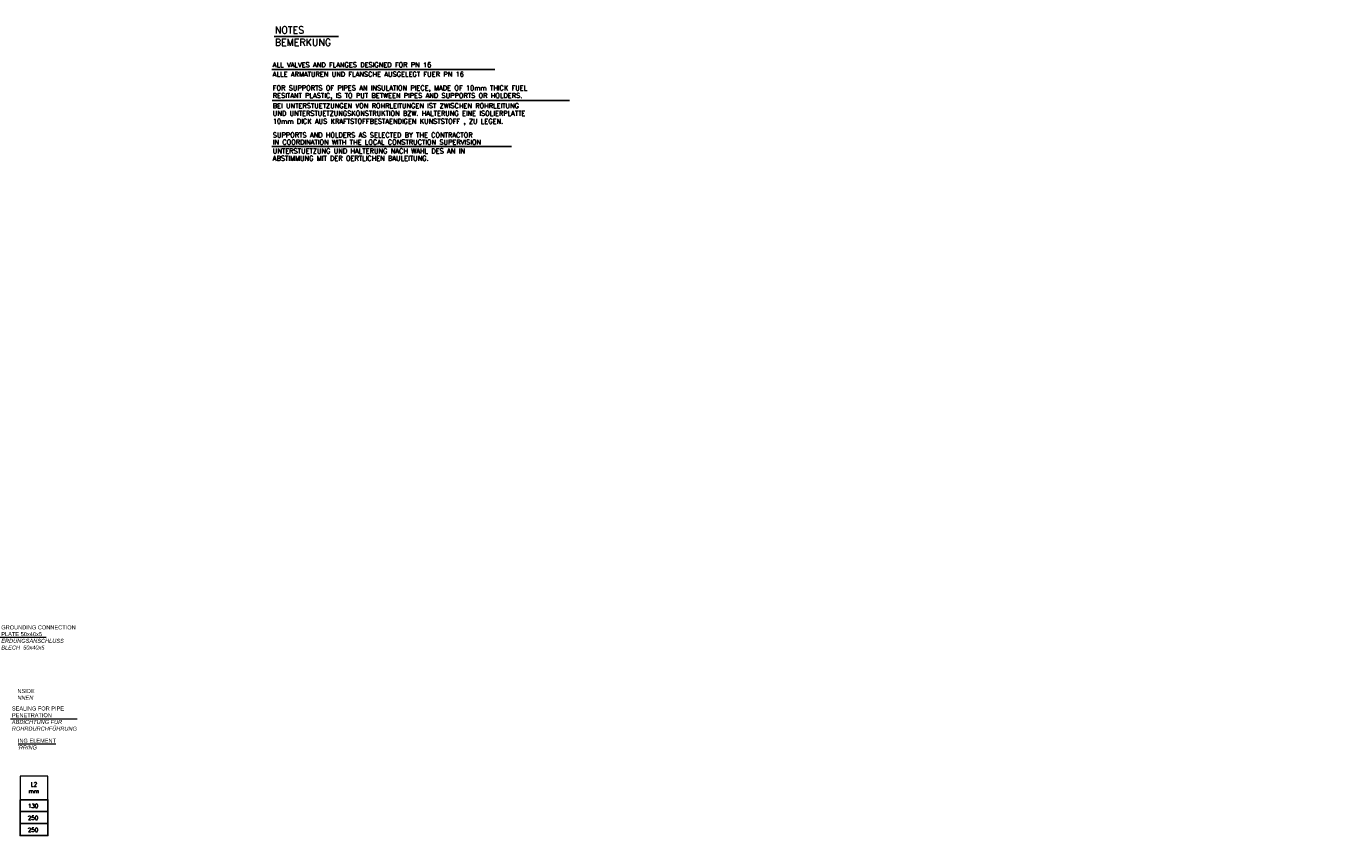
# Model space of a CAD drawing. Header units: millimetres. Extents: x -197187 to 231260338, y -45270 to 70505.
# Tile 22 of 85: x -39226 to -16308, y -12467 to 1586. Entities that reach past the tile are written whole.
import ezdxf

# ---------------------------------------------------------------- set-up
doc = ezdxf.new("R2010")
doc.units = ezdxf.units.MM
doc.header["$LTSCALE"] = 0.5
for name, color, linetype in [('12', 7, 'Continuous'), ('21', 7, 'Continuous'), ('8', 7, 'Continuous')]:
    doc.layers.add(name, color=color, linetype=linetype)
doc.layers.add('P-MGDMD', color=7, linetype='Continuous', lineweight=18)
doc.styles.add('ROMANS', font='ROMANS', dxfattribs={"height": 0.2})

msp = doc.modelspace()

# ---------------------------------------------------------------- linework, layer by layer
at = {"layer": '21', "ltscale": 10}
msp.add_line((-34920.406, 1411.108), (-33804.941, 1411.108), dxfattribs=at)
at = {"layer": '8', "linetype": 'Continuous'}
for p, q in [((-34962.765, 838.987), (-31085.353, 838.987)), ((-34958.059, 297.727), (-29791.145, 297.727)), ((-34962.765, -497.779), (-30795.824, -497.779))]:
    msp.add_line(p, q, dxfattribs=at)
for points in [[(-39336.441, -11843.127), (-38850.642, -11843.127), (-38850.642, -12051.126), (-39336.441, -12051.126)], [(-39336.441, -12051.126), (-38850.642, -12051.126), (-38850.642, -12259.125), (-39336.441, -12259.125)], [(-39336.441, -12259.125), (-38850.642, -12259.125), (-38850.642, -12467.124), (-39336.441, -12467.124)]]:
    msp.add_lwpolyline(points, close=True, dxfattribs=at)
at = {"layer": 'P-MGDMD', "ltscale": 10}
msp.add_line((-39716.538, -9023.641), (-38880.64, -9023.641), dxfattribs=at)
at = {"layer": 'P-MGDMD'}
for p, q in [((-38345.782, -10444.739), (-39503.773, -10444.739)), ((-38711.352, -10881.893), (-39778.662, -10881.893))]:
    msp.add_line(p, q, dxfattribs=at)
at = {"layer": 'P-MGDMD', "lineweight": 5}
msp.add_lwpolyline([(-39336.441, -11843.127), (-38850.642, -11843.127), (-38850.642, -11434.069), (-39336.441, -11434.069)], close=True, dxfattribs=at)

# ---------------------------------------------------------------- texts
at = {"layer": '12', "linetype": 'Continuous', "lineweight": 50, "style": 'ROMANS'}
for s, p in [('NOTES', (-34909.134, 1464.003)), ('BEMERKUNG', (-34909.134, 1248.003))]:
    msp.add_text(s, height=120, dxfattribs=at).set_placement(p)
at = {"layer": '8', "linetype": 'Continuous', "style": 'ROMANS'}
for s, height, p in [('ALL VALVES AND FLANGES DESIGNED FOR PN 16', 84, (-34945.134, 876.237)), ('ALLE ARMATUREN UND FLANSCHE AUSGELEGT FUER PN 16', 84, (-34945.134, 713.524)), ('FOR SUPPORTS OF PIPES AN INSULATION PIECE, MADE OF 10mm THICK FUEL', 84, (-34945.134, 475.549)), ('RESITANT PLASTIC, IS TO PUT BETWEEN PIPES AND SUPPORTS OR HOLDERS.', 84, (-34945.134, 343.217)), ('BEI UNTERSTUETZUNGEN VON ROHRLEITUNGEN IST ZWISCHEN ROHRLEITUNG', 84, (-34945.134, 165.395)), ('UND UNTERSTUETZUNGSKONSTRUKTION BZW. HALTERUNG EINE ISOLIERPLATTE ', 84, (-34945.134, 33.062)), ('10mm DICK AUS KRAFTSTOFFBESTAENDIGEN KUNSTSTOFF , ZU LEGEN.', 84, (-34945.134, -103.405)), ('SUPPORTS AND HOLDERS AS SELECTED BY THE CONTRACTOR', 84, (-34945.134, -343.094)), ('IN COORDINATION WITH THE LOCAL CONSTRUCTION SUPERVISION', 84, (-34945.134, -466.73)), ('ABSTIMMUNG MIT DER OERTLICHEN BAULEITUNG.', 84, (-34945.134, -746.17)), ('UNTERSTUETZUNG UND HALTERUNG NACH WAHL DES AN IN ', 84, (-34945.134, -619.152)), ('130', 70, (-39200.252, -11986.126)), ('250', 70, (-39200.252, -12194.125)), ('250', 70, (-39200.252, -12402.125))]:
    msp.add_text(s, height=height, dxfattribs=at).set_placement(p)
at = {"layer": '8', "linetype": 'Continuous', "char_height": 70, "attachment_point": 1, "style": 'ROMANS'}
for s, insert, width in [('{\\fArial|b0|i0|c0|p34;GROUNDING CONNECTION PLATE 50x40x5\\P\\fArial|b0|i1|c0|p34;ERDUNGSANSCHLUSS BLECH  50x40x5 }', (-39661.831, -8816.229), 1308.32149), ('{\\fArial|b0|i0|c0|p34;INSIDE\\P\\fArial|b0|i1|c0|p34;INNEN}', (-39409.266, -9921.036), 2186.46263), ('{\\fArial|b0|i0|c0|p34;SEALING FOR PIPE PENETRATION\\P\\fArial|b0|i1|c0|p34;ABDICHTUNG FÜR ROHRDURCHFÜHRUNG}', (-39477.821, -10224.53), 1170.28177), ('{\\fArial|b0|i0|c0|p34;CENTERING ELEMENT\\P\\fArial|b0|i1|c0|p34;ZENTRIERRING}', (-39775.521, -10784.476), 2186.46263), ('\\pi64.96;PRODUCT PIPE\\P\\pi4.9598;PRODUKTENROHR\\P\\pi358.29;mm', (-41556.628, -11493.022), 889.91962), ('\\pi43.799;L1\\P\\pi-2.8674;mm', (-39664.489, -11533.718), 167.59857), ('\\pi28.244;L2\\P\\pi-8.4229;mm', (-39177.991, -11541.658), 156.48751), ('\\pi186.47;CASING\\P\\pi34.802;MANTELROHR\\P\\pi273.14;mm', (-40562.749, -11486.128), 719.6042)]:
    msp.add_mtext(s, dxfattribs=dict(at, insert=insert, width=width))

doc.saveas('drawing.dxf')
